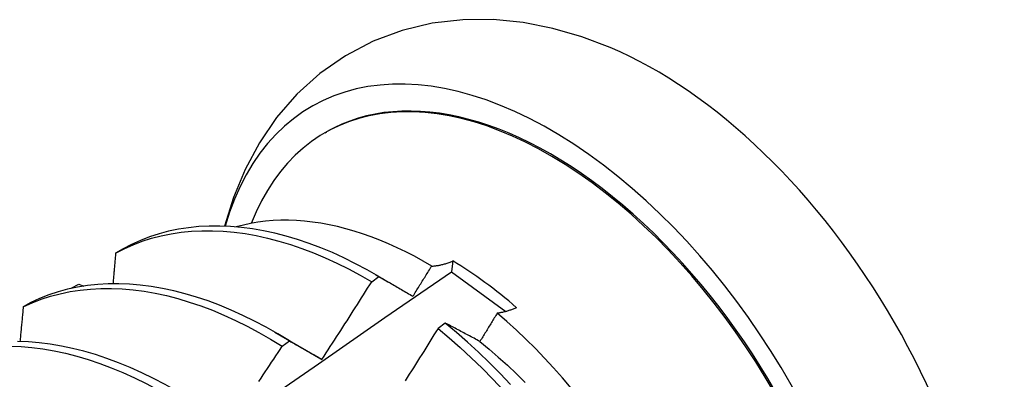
# Model space of a CAD drawing. Header units: inches. Extents: x 20 to 233, y 20 to 138.
# Tile 93 of 109: x 219.621 to 219.962, y 76.847 to 76.972. Entities that reach past the tile are written whole.
import ezdxf

# ---------------------------------------------------------------- set-up
doc = ezdxf.new("R2010")
doc.units = ezdxf.units.IN
doc.header["$MEASUREMENT"] = 0
doc.layers.add('Visible Edges(ANSI)', color=7, linetype='Continuous', lineweight=25)

msp = doc.modelspace()

# ---------------------------------------------------------------- linework, layer by layer
at = {"layer": 'Visible Edges(ANSI)'}
for p, q in [((219.72667, 76.93277), (219.72715, 76.93305)), ((219.65664, 76.89244), (219.65405, 76.89095)), ((219.77093, 76.88827), (219.77046, 76.88455)), ((219.77046, 76.88455), (219.78929, 76.87073)), ((219.74283, 76.88107), (219.74533, 76.88287)), ((219.74408, 76.8836), (219.74868, 76.88094)), ((219.63866, 76.87876), (219.63872, 76.87884)), ((219.63872, 76.87884), (219.64136, 76.88026)), ((219.63872, 76.87878), (219.63872, 76.87884)), ((219.64136, 76.88026), (219.64305, 76.87958)), ((219.62465, 76.87388), (219.62207, 76.87237)), ((219.70928, 76.86356), (219.72523, 76.85434)), ((219.76831, 76.86673), (219.76579, 76.86487)), ((219.71182, 76.85871), (219.71433, 76.86052)), ((219.72523, 76.85431), (219.72557, 76.85412))]:
    msp.add_line(p, q, dxfattribs=at)
at = {"layer": 'Visible Edges(ANSI)', "flags": 128}
for points in [[(219.82546, 76.96236), (219.81564, 76.96607), (219.80559, 76.96897), (219.79534, 76.97098), (219.78491, 76.97201), (219.77435, 76.97196), (219.7638, 76.97074), (219.75339, 76.96828), (219.74329, 76.96451), (219.73371, 76.9595), (219.72484, 76.95332), (219.71687, 76.94611), (219.70988, 76.93804), (219.7039, 76.92929), (219.69893, 76.92002), (219.69494, 76.91035), (219.69186, 76.90036)], [(219.76361, 76.88651), (219.76061, 76.88825), (219.75761, 76.88989), (219.75461, 76.89144), (219.75161, 76.89289), (219.74861, 76.89424), (219.74562, 76.89549), (219.74264, 76.89664), (219.73968, 76.89769), (219.73674, 76.89863), (219.73381, 76.89947), (219.73091, 76.90021), (219.72802, 76.90084), (219.72517, 76.90136), (219.72233, 76.90178), (219.71953, 76.90209), (219.71675, 76.9023), (219.71401, 76.90239), (219.7113, 76.90239), (219.70862, 76.90227), (219.70598, 76.90205), (219.70339, 76.90172), (219.70084, 76.90129), (219.69834, 76.90075), (219.69589, 76.9001)], [(219.65405, 76.89095), (219.65705, 76.8925), (219.66013, 76.89388), (219.6633, 76.8951), (219.66656, 76.89614), (219.66989, 76.89701), (219.6733, 76.89771), (219.67679, 76.89824), (219.68034, 76.8986), (219.68395, 76.89878), (219.68762, 76.89878), (219.69135, 76.89862), (219.69513, 76.89828), (219.69896, 76.89776), (219.70283, 76.89708), (219.70674, 76.89622), (219.71067, 76.89519), (219.71464, 76.894), (219.71864, 76.89263), (219.72265, 76.89111), (219.72667, 76.88942), (219.73071, 76.88756), (219.73475, 76.88555), (219.73879, 76.88339), (219.74283, 76.88107)], [(219.74533, 76.88287), (219.7413, 76.88518), (219.73725, 76.88733), (219.73321, 76.88933), (219.72918, 76.89117), (219.72515, 76.89285), (219.72114, 76.89436), (219.71715, 76.89571), (219.71319, 76.8969), (219.70925, 76.89791), (219.70535, 76.89875), (219.70148, 76.89943), (219.69766, 76.89993), (219.69388, 76.90025), (219.69015, 76.90041), (219.68649, 76.90039), (219.68288, 76.9002), (219.67933, 76.89983), (219.67585, 76.89929), (219.67245, 76.89857), (219.66912, 76.89769), (219.66587, 76.89663), (219.66271, 76.8954), (219.65963, 76.894), (219.65664, 76.89244)], [(219.65405, 76.89095), (219.65402, 76.89051), (219.65398, 76.89007), (219.65394, 76.88963), (219.65391, 76.88919), (219.65387, 76.88875), (219.65383, 76.88831), (219.65379, 76.88787), (219.65376, 76.88743), (219.65372, 76.88699), (219.65368, 76.88655), (219.65364, 76.88611), (219.65361, 76.88567), (219.65357, 76.88523), (219.65353, 76.88479), (219.65349, 76.88435), (219.65346, 76.88391), (219.65342, 76.88347), (219.65338, 76.88302), (219.65334, 76.88258), (219.6533, 76.88214), (219.65326, 76.8817), (219.65323, 76.88126), (219.65319, 76.88082), (219.65315, 76.88038)], [(219.76361, 76.88651), (219.76388, 76.88652), (219.76416, 76.88653), (219.76445, 76.88656), (219.76473, 76.88658), (219.76502, 76.88662), (219.76531, 76.88665), (219.76561, 76.8867), (219.76591, 76.88675), (219.7662, 76.8868), (219.7665, 76.88686), (219.76681, 76.88692), (219.76711, 76.887), (219.76742, 76.88707), (219.76773, 76.88715), (219.76804, 76.88724), (219.76836, 76.88733), (219.76867, 76.88743), (219.76899, 76.88753), (219.76931, 76.88764), (219.76963, 76.88776), (219.76995, 76.88788), (219.77028, 76.888), (219.77061, 76.88813), (219.77093, 76.88827)], [(219.42381, 76.63956), (219.44702, 76.65626), (219.4702, 76.67291), (219.49337, 76.68952), (219.51652, 76.70607), (219.53965, 76.72257), (219.56277, 76.73902), (219.58588, 76.75542), (219.60898, 76.77176), (219.63207, 76.78805), (219.65515, 76.80428), (219.67822, 76.82045), (219.70129, 76.83657), (219.72435, 76.85262), (219.74741, 76.86862), (219.77046, 76.88455)], [(219.75709, 76.87603), (219.75736, 76.87646), (219.75763, 76.8769), (219.75791, 76.87733), (219.75818, 76.87777), (219.75845, 76.87821), (219.75872, 76.87864), (219.759, 76.87908), (219.75927, 76.87952), (219.75954, 76.87995), (219.75981, 76.88039), (219.76008, 76.88083), (219.76036, 76.88126), (219.76063, 76.8817), (219.7609, 76.88214), (219.76117, 76.88257), (219.76144, 76.88301), (219.76171, 76.88345), (219.76198, 76.88388), (219.76225, 76.88432), (219.76252, 76.88476), (219.76279, 76.8852), (219.76306, 76.88563), (219.76334, 76.88607), (219.76361, 76.88651)], [(219.72556, 76.85414), (219.72629, 76.85526), (219.72702, 76.85637), (219.72775, 76.85749), (219.72847, 76.85861), (219.7292, 76.85972), (219.72993, 76.86084), (219.73065, 76.86196), (219.73137, 76.86308), (219.73209, 76.8642), (219.73282, 76.86532), (219.73354, 76.86644), (219.73426, 76.86756), (219.73498, 76.86869), (219.73569, 76.86981), (219.73641, 76.87093), (219.73713, 76.87206), (219.73784, 76.87318), (219.73856, 76.87431), (219.73927, 76.87543), (219.73998, 76.87656), (219.7407, 76.87768), (219.74141, 76.87881), (219.74212, 76.87994), (219.74283, 76.88107)], [(219.74533, 76.88287), (219.74581, 76.88259), (219.7463, 76.88232), (219.74678, 76.88204), (219.74726, 76.88176), (219.74774, 76.88148), (219.74823, 76.8812), (219.74871, 76.88092), (219.7492, 76.88064), (219.74969, 76.88036), (219.75018, 76.88007), (219.75066, 76.87979), (219.75115, 76.8795), (219.75164, 76.87922), (219.75214, 76.87893), (219.75263, 76.87865), (219.75312, 76.87836), (219.75361, 76.87807), (219.75411, 76.87778), (219.7546, 76.87749), (219.7551, 76.8772), (219.75559, 76.87691), (219.75609, 76.87661), (219.75659, 76.87632), (219.75709, 76.87603)], [(219.62207, 76.87237), (219.62515, 76.87376), (219.62831, 76.87499), (219.63156, 76.87604), (219.63489, 76.87693), (219.6383, 76.87764), (219.64178, 76.87818), (219.64533, 76.87854), (219.64894, 76.87873), (219.65261, 76.87875), (219.65633, 76.87859), (219.66011, 76.87826), (219.66393, 76.87776), (219.6678, 76.87708), (219.6717, 76.87624), (219.67564, 76.87522), (219.67961, 76.87403), (219.6836, 76.87268), (219.68761, 76.87116), (219.69163, 76.86948), (219.69567, 76.86764), (219.69971, 76.86564), (219.70375, 76.86348), (219.70779, 76.86117), (219.71182, 76.85871)], [(219.71433, 76.86052), (219.7103, 76.86297), (219.70626, 76.86527), (219.70222, 76.86742), (219.69817, 76.8694), (219.69414, 76.87123), (219.69012, 76.8729), (219.68611, 76.87441), (219.68212, 76.87575), (219.67815, 76.87692), (219.67422, 76.87793), (219.67032, 76.87876), (219.66645, 76.87942), (219.66263, 76.87991), (219.65886, 76.88023), (219.65514, 76.88037), (219.65147, 76.88034), (219.64786, 76.88014), (219.64432, 76.87976), (219.64085, 76.87921), (219.63745, 76.87849), (219.63413, 76.87759), (219.63088, 76.87652), (219.62772, 76.87528), (219.62465, 76.87388)], [(219.62207, 76.87237), (219.62202, 76.87187), (219.62197, 76.87137), (219.62193, 76.87087), (219.62188, 76.87037), (219.62183, 76.86987), (219.62178, 76.86936), (219.62174, 76.86886), (219.62169, 76.86836), (219.62164, 76.86786), (219.62159, 76.86736), (219.62155, 76.86686), (219.6215, 76.86635), (219.62145, 76.86585), (219.6214, 76.86535), (219.62135, 76.86485), (219.6213, 76.86434), (219.62126, 76.86384), (219.62121, 76.86334), (219.62116, 76.86284), (219.62111, 76.86233), (219.62106, 76.86183), (219.62101, 76.86133), (219.62096, 76.86083), (219.62091, 76.86032)], [(219.793, 76.87207), (219.7927, 76.87194), (219.79241, 76.87181), (219.79211, 76.87169), (219.79182, 76.87157), (219.79152, 76.87146), (219.79123, 76.87135), (219.79094, 76.87125), (219.79066, 76.87115), (219.79037, 76.87105), (219.79009, 76.87096), (219.78981, 76.87087), (219.78952, 76.87079), (219.78925, 76.87072), (219.78897, 76.87064), (219.78869, 76.87058), (219.78842, 76.87051), (219.78815, 76.87045), (219.78788, 76.8704), (219.78761, 76.87035), (219.78734, 76.8703), (219.78708, 76.87026), (219.78682, 76.87022), (219.78656, 76.87019), (219.7863, 76.87016)], [(219.7863, 76.87016), (219.78605, 76.86975), (219.7858, 76.86934), (219.78555, 76.86893), (219.78531, 76.86852), (219.78506, 76.86812), (219.78481, 76.86771), (219.78456, 76.8673), (219.78431, 76.86689), (219.78406, 76.86648), (219.78381, 76.86607), (219.78356, 76.86566), (219.78331, 76.86525), (219.78306, 76.86484), (219.78281, 76.86443), (219.78256, 76.86402), (219.78231, 76.86362), (219.78206, 76.86321), (219.78181, 76.8628), (219.78156, 76.86239), (219.78131, 76.86198), (219.78106, 76.86157), (219.78081, 76.86116), (219.78056, 76.86076), (219.7803, 76.86035)], [(219.81199, 76.8441), (219.80895, 76.84767), (219.80586, 76.85116), (219.80272, 76.85456), (219.79952, 76.85787), (219.79628, 76.86109), (219.79299, 76.86421), (219.78967, 76.86724), (219.7863, 76.87016)], [(219.76579, 76.86487), (219.76509, 76.86373), (219.76438, 76.86259), (219.76368, 76.86145), (219.76297, 76.86032), (219.76226, 76.85918), (219.76155, 76.85804), (219.76084, 76.85691), (219.76013, 76.85577), (219.75942, 76.85464), (219.75871, 76.85351), (219.758, 76.85238), (219.75728, 76.85124), (219.75657, 76.85011), (219.75585, 76.84898), (219.75514, 76.84785), (219.75442, 76.84672)], [(219.76579, 76.86487), (219.76968, 76.8616), (219.77352, 76.8582), (219.77732, 76.85469), (219.78108, 76.85106), (219.78477, 76.84731), (219.78841, 76.84346)], [(219.7803, 76.86035), (219.7798, 76.86062), (219.77929, 76.86089), (219.77878, 76.86117), (219.77827, 76.86144), (219.77776, 76.86171), (219.77726, 76.86198), (219.77675, 76.86225), (219.77625, 76.86252), (219.77575, 76.86279), (219.77525, 76.86305), (219.77474, 76.86332), (219.77424, 76.86359), (219.77375, 76.86385), (219.77325, 76.86412), (219.77275, 76.86438), (219.77225, 76.86464), (219.77176, 76.86491), (219.77126, 76.86517), (219.77077, 76.86543), (219.77027, 76.86569), (219.76978, 76.86595), (219.76929, 76.86621), (219.7688, 76.86647), (219.76831, 76.86673)], [(219.79095, 76.84538), (219.78731, 76.84922), (219.7836, 76.85295), (219.77985, 76.85658), (219.77604, 76.86008), (219.77219, 76.86347), (219.76831, 76.86673)], [(219.68331, 76.83804), (219.67929, 76.84063), (219.67526, 76.84307), (219.67122, 76.84536), (219.66718, 76.8475), (219.66314, 76.84948), (219.6591, 76.8513), (219.65508, 76.85296), (219.65107, 76.85445), (219.64708, 76.85578), (219.64312, 76.85695), (219.63919, 76.85794), (219.63529, 76.85876), (219.63143, 76.85942), (219.62761, 76.8599), (219.62384, 76.8602), (219.62012, 76.86034)], [(219.71433, 76.86052), (219.71478, 76.86027), (219.71524, 76.86001), (219.71571, 76.85975), (219.71617, 76.85949), (219.71663, 76.85923), (219.71709, 76.85897), (219.71756, 76.85871), (219.71802, 76.85845), (219.71849, 76.85818), (219.71895, 76.85792), (219.71942, 76.85766), (219.71989, 76.85739), (219.72036, 76.85712), (219.72083, 76.85686), (219.7213, 76.85659), (219.72177, 76.85632), (219.72224, 76.85605), (219.72271, 76.85578), (219.72318, 76.85551), (219.72366, 76.85524), (219.72413, 76.85497), (219.72461, 76.85469), (219.72508, 76.85442), (219.72556, 76.85414)], [(219.7803, 76.86033), (219.78351, 76.85768), (219.78669, 76.85492), (219.78983, 76.85207), (219.79294, 76.84912), (219.796, 76.84608)], [(219.61759, 76.85871), (219.62131, 76.85857), (219.62508, 76.85825), (219.62891, 76.85775), (219.63277, 76.85709), (219.63667, 76.85625), (219.64061, 76.85525), (219.64457, 76.85407), (219.64856, 76.85273), (219.65257, 76.85122), (219.6566, 76.84955), (219.66063, 76.84771), (219.66467, 76.84572), (219.66871, 76.84357), (219.67275, 76.84127), (219.67678, 76.83882), (219.6808, 76.83622)], [(219.70373, 76.84649), (219.70447, 76.8476), (219.70521, 76.84871), (219.70594, 76.84982), (219.70668, 76.85093), (219.70742, 76.85204), (219.70815, 76.85315), (219.70889, 76.85426), (219.70962, 76.85537), (219.71036, 76.85648), (219.71109, 76.8576), (219.71182, 76.85871)]]:
    msp.add_lwpolyline(points, dxfattribs=at)
at = {"layer": 'Visible Edges(ANSI)'}
for centre, major_axis, start_param, end_param in [((219.80475, 76.79828), (0.08271, -0.14363), 5.847071, 9.934273), ((219.84094, 76.81912), (-0.08271, 0.14363), 3.792594, 5.632184), ((219.80475, 76.79828), (0.07761, -0.13476), 0, 3.141593), ((219.80428, 76.79801), (-0.07761, 0.13476), 2.782688, 6.718054), ((219.76893, 76.77766), (0.06824, -0.11849), 2.106565, 2.33742)]:
    msp.add_ellipse(centre, major_axis=major_axis, ratio=0.578093, start_param=start_param, end_param=end_param, dxfattribs=at)

doc.saveas('drawing.dxf')
